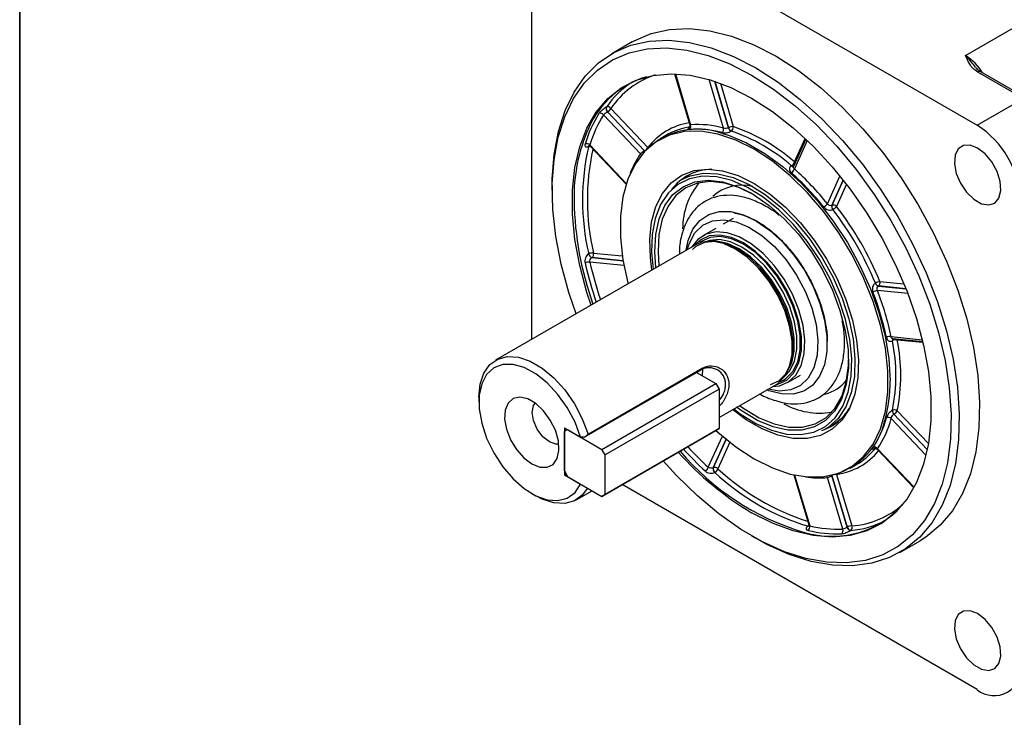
# Paper-space layout '图纸1(2)' of a CAD drawing. Header units: millimetres. Extents: x 7 to 438, y 7 to 308.
# Tile 1 of 25: x 7 to 93, y 72 to 133. Entities that reach past the tile are written whole.
import ezdxf

# ---------------------------------------------------------------- set-up
doc = ezdxf.new("R2010")
doc.units = ezdxf.units.MM
doc.linetypes.add('SLD-实线', pattern=[0])
doc.layers.add('图框', color=7, linetype='SLD-实线')
doc.layers.add('粗实线层', color=7, linetype='SLD-实线', lineweight=25)

psp = doc.layouts.new('图纸1(2)')

# ---------------------------------------------------------------- linework, layer by layer
at = {"color": 7, "linetype": 'SLD-实线', "lineweight": 25, "ltscale": 1.5}
for p, q in [((89.615, 129.665), (133.315, 154.892)), ((55.71, 143.768), (90.642, 123.602)), ((51.963, 105.025), (51.963, 141.603)), ((60.677, 130.84), (58.909, 129.82)), ((94.922, 125.954), (90.947, 128.249)), ((64.368, 128.074), (65.687, 123.636)), ((94.672, 125.929), (90.697, 128.224)), ((90.642, 123.602), (94.672, 125.929)), ((58.431, 125.174), (58.438, 125.178)), ((58.831, 125.07), (62.042, 121.68)), ((61.4, 121.134), (58.192, 124.521)), ((58.541, 124.77), (58.534, 124.766)), ((58.534, 124.766), (61.745, 121.375)), ((61.753, 121.38), (58.541, 124.77)), ((63.6, 122.724), (63.103, 122.43)), ((69.293, 123.103), (69.285, 123.098)), ((75.763, 122.396), (74.684, 120.013)), ((56.905, 121.788), (56.897, 121.784)), ((57.026, 121.783), (60.148, 118.487)), ((74.51, 120.082), (74.517, 120.087)), ((65.591, 119.243), (64.947, 118.871)), ((53.731, 118.373), (53.731, 117.965)), ((78.104, 116.301), (78.096, 116.297)), ((69.443, 115.52), (68.582, 115.024)), ((67.946, 114.656), (66.814, 114.003)), ((71.565, 115.248), (71.456, 115.311)), ((66.141, 113.21), (48.817, 103.209)), ((68.091, 113.477), (67.875, 113.507)), ((56.897, 112.441), (56.905, 112.445)), ((57.191, 112.118), (57.183, 112.113)), ((81.791, 109.898), (81.798, 109.902)), ((77.618, 104.637), (77.618, 104.763)), ((83.284, 104.903), (83.276, 104.899)), ((83.304, 105.085), (85.906, 104.827)), ((74.264, 102.439), (74.347, 102.641)), ((66.629, 102.355), (56.534, 96.527)), ((56.859, 96.794), (66.759, 102.509)), ((66.275, 102.151), (67.943, 101.188)), ((66.629, 102.355), (66.759, 102.509)), ((74.164, 101.272), (75.295, 101.925)), ((58.044, 95.473), (67.943, 101.188)), ((67.943, 101.188), (68.226, 100.698)), ((68.226, 98.249), (73.14, 101.085)), ((68.226, 100.698), (58.327, 94.984)), ((68.226, 100.698), (68.226, 97.269)), ((47.367, 100.004), (47.367, 99.596)), ((83.276, 98.865), (83.284, 98.87)), ((77.446, 97.22), (78.09, 97.592)), ((54.791, 97.351), (54.791, 93.269)), ((54.791, 97.351), (56.205, 96.535)), ((55.074, 97.188), (54.791, 97.025)), ((54.791, 93.595), (54.791, 97.025)), ((55.074, 97.188), (58.044, 95.473)), ((56.534, 96.527), (56.859, 96.794)), ((67.943, 97.106), (58.044, 91.391)), ((58.327, 91.554), (68.226, 97.269)), ((68.226, 97.269), (67.943, 97.106)), ((56.534, 96.527), (56.205, 96.535)), ((58.327, 94.984), (58.044, 95.473)), ((58.327, 91.554), (58.327, 94.984)), ((81.943, 95.48), (85.127, 92.119)), ((79.606, 93.844), (80.109, 94.127)), ((54.791, 93.595), (55.074, 93.105)), ((54.791, 93.269), (54.933, 93.35)), ((54.791, 93.269), (56.205, 92.452)), ((67.713, 93.875), (67.721, 93.879)), ((67.862, 93.468), (67.854, 93.464)), ((74.715, 93.257), (76.008, 88.905)), ((78.015, 93.196), (79.345, 88.719)), ((79.353, 88.724), (78.022, 93.2)), ((78.427, 93.301), (79.757, 88.824)), ((55.074, 93.105), (58.044, 91.391)), ((90.642, 74.61), (59.809, 92.409)), ((78.962, 88.545), (77.633, 93.018)), ((51.962, 91.636), (52.316, 91.431)), ((55.816, 91.084), (57.195, 91.881)), ((58.044, 91.391), (58.327, 91.554)), ((75.945, 88.793), (75.952, 88.797)), ((79.345, 88.719), (79.353, 88.724)), ((79.654, 88.431), (79.647, 88.426)), ((71.052, 87.961), (71.405, 87.756)), ((83.907, 86.517), (85.675, 87.538))]:
    psp.add_line(p, q, dxfattribs=at)
at = {"color": 8, "linetype": 'SLD-实线', "lineweight": 25, "ltscale": 1.5}
for p, q in [((64.433, 128.072), (65.749, 123.645)), ((68.616, 123.361), (67.365, 127.573)), ((67.844, 127.422), (69.044, 123.385)), ((69.051, 123.389), (67.854, 127.419)), ((68.339, 127.247), (69.456, 123.49)), ((75.883, 122.282), (74.766, 119.811)), ((74.775, 120.419), (75.697, 122.458)), ((57.004, 121.896), (60.17, 118.554)), ((62.042, 121.68), (62.068, 121.641)), ((61.745, 121.375), (61.775, 121.348)), ((61.753, 121.38), (61.78, 121.354)), ((77.633, 116.784), (78.724, 119.196)), ((79.008, 118.843), (78.015, 116.647)), ((78.022, 116.651), (79.012, 118.838)), ((79.293, 118.479), (78.427, 116.565)), ((57.183, 112.113), (59.884, 111.846)), ((59.883, 111.851), (57.191, 112.118)), ((57.318, 112.511), (59.818, 112.264)), ((59.957, 111.433), (57.004, 111.725)), ((82.054, 109.652), (84.451, 109.414)), ((84.449, 109.42), (82.061, 109.656)), ((82.188, 110.05), (84.278, 109.843)), ((84.616, 108.992), (81.982, 109.253)), ((83.169, 105.256), (85.867, 104.989)), ((85.927, 104.739), (83.701, 104.96)), ((73.476, 101.321), (73.813, 101.474)), ((83.404, 98.513), (86.3, 95.455)), ((86.302, 95.466), (83.411, 98.517)), ((83.701, 98.817), (86.396, 95.972)), ((86.191, 94.965), (83.169, 98.155)), ((67.287, 93.914), (68.51, 96.618)), ((68.832, 96.347), (67.713, 93.875)), ((67.721, 93.879), (68.836, 96.344)), ((69.161, 96.082), (68.125, 93.793)), ((81.982, 95.529), (85.157, 92.177)), ((74.783, 93.242), (76.095, 88.829)), ((78.005, 93.235), (78.015, 93.196)), ((78.013, 93.237), (78.022, 93.2)), ((78.406, 93.343), (78.427, 93.301))]:
    psp.add_line(p, q, dxfattribs=at)
at = {"color": 7, "linetype": 'SLD-实线', "lineweight": 25, "ltscale": 2.25}
for p, q in [((69.051, 123.389), (69.044, 123.385)), ((61.753, 121.38), (61.745, 121.375)), ((78.022, 116.651), (78.015, 116.647)), ((82.054, 109.652), (82.061, 109.656)), ((83.404, 98.513), (83.411, 98.517)), ((78.015, 93.196), (78.022, 93.2))]:
    psp.add_line(p, q, dxfattribs=at)
at = {"color": 7, "linetype": 'SLD-实线', "lineweight": 25, "ltscale": 1.5, "flags": 128}
for points in [[(60.677, 130.84), (60.849, 130.937), (62.318, 131.566), (63.919, 131.924), (65.632, 132.005), (67.436, 131.81), (69.31, 131.34), (71.231, 130.601), (73.176, 129.602)], [(53.731, 118.373), (53.737, 118.932), (53.898, 121.081), (54.271, 123.072), (54.853, 124.883), (55.635, 126.491), (56.609, 127.877), (57.763, 129.023), (59.082, 129.916), (60.55, 130.546), (62.151, 130.903), (63.864, 130.985), (65.668, 130.789), (67.542, 130.319), (69.464, 129.581), (71.408, 128.582)], [(55.815, 107.249), (55.19, 109.087), (54.52, 111.537), (54.052, 113.944), (53.79, 116.279), (53.737, 118.513), (53.895, 120.618), (54.261, 122.57), (54.83, 124.345), (55.597, 125.921), (56.551, 127.279), (57.682, 128.402), (58.975, 129.277), (60.414, 129.894), (61.982, 130.244), (63.661, 130.324), (65.43, 130.133), (67.266, 129.672), (69.149, 128.948), (71.055, 127.969)], [(73.176, 129.602), (75.121, 128.356), (77.042, 126.877), (78.916, 125.183), (80.72, 123.295), (82.433, 121.235), (84.034, 119.03), (85.503, 116.705), (86.822, 114.289), (87.975, 111.811), (88.949, 109.301), (89.731, 106.789), (90.313, 104.307), (90.686, 101.884), (90.847, 99.55), (90.793, 97.333), (90.526, 95.259), (90.048, 93.355), (89.365, 91.643), (88.485, 90.144), (87.42, 88.876), (86.182, 87.855), (85.675, 87.538)], [(71.408, 128.582), (73.353, 127.335), (75.274, 125.856), (77.148, 124.162), (78.953, 122.274), (80.666, 120.215), (82.266, 118.009), (83.735, 115.684), (85.054, 113.268), (86.207, 110.79), (87.181, 108.28), (87.964, 105.769), (88.545, 103.287), (88.918, 100.864), (89.079, 98.53), (89.026, 96.312), (88.758, 94.239), (88.28, 92.335), (87.597, 90.623), (86.718, 89.124), (85.652, 87.856), (84.414, 86.834), (83.018, 86.072), (81.481, 85.578), (79.822, 85.358), (78.06, 85.415), (76.218, 85.748), (74.318, 86.353), (72.382, 87.224), (71.405, 87.756)], [(57.108, 107.996), (56.749, 109.097), (56.129, 111.42), (55.712, 113.697), (55.501, 115.897), (55.501, 117.989), (55.712, 119.946), (56.129, 121.74), (56.749, 123.348), (57.562, 124.749), (58.558, 125.922), (59.722, 126.852), (61.04, 127.527), (62.493, 127.938), (64.062, 128.078), (65.726, 127.946), (67.462, 127.544), (69.246, 126.878), (71.055, 125.955), (72.863, 124.789), (74.648, 123.396), (76.383, 121.794), (78.047, 120.005), (79.616, 118.053), (81.069, 115.965), (82.387, 113.768), (83.552, 111.493), (84.547, 109.171), (85.36, 106.832), (85.98, 104.508), (86.398, 102.231), (86.608, 100.031), (86.608, 97.939), (86.398, 95.983), (85.98, 94.188), (85.36, 92.58), (84.547, 91.18), (83.552, 90.006), (82.387, 89.076), (81.069, 88.401), (79.616, 87.991), (78.047, 87.85), (76.383, 87.982), (74.648, 88.384), (72.863, 89.051), (71.055, 89.973), (71.055, 89.973)], [(71.055, 127.969), (72.96, 126.748), (74.843, 125.298), (76.68, 123.638), (78.448, 121.788), (80.127, 119.77), (81.695, 117.608), (83.135, 115.33), (84.427, 112.962), (85.558, 110.534), (86.512, 108.074), (87.279, 105.613), (87.849, 103.18), (88.215, 100.806), (88.372, 98.518), (88.32, 96.345), (88.057, 94.313), (87.589, 92.447), (86.92, 90.77), (86.058, 89.3), (85.014, 88.058), (83.8, 87.057), (82.432, 86.31), (80.926, 85.826), (79.3, 85.61), (77.574, 85.666), (75.769, 85.992), (73.906, 86.586), (72.009, 87.438), (70.1, 88.54), (68.203, 89.878), (66.341, 91.435), (64.535, 93.193), (63.373, 94.467)], [(71.267, 121.529), (69.682, 122.319), (68.126, 122.844), (66.629, 123.093), (65.218, 123.064), (63.92, 122.755), (62.759, 122.173), (61.757, 121.329), (60.931, 120.238), (60.298, 118.92), (59.869, 117.401), (59.653, 115.708), (59.653, 113.874), (59.869, 111.931), (60.298, 109.917), (60.316, 109.848)], [(56.897, 121.784), (56.915, 121.823), (56.92, 121.832)], [(56.905, 121.788), (56.922, 121.827), (56.925, 121.832)], [(67.955, 97.112), (68.126, 96.956), (69.682, 95.685), (71.267, 94.644), (72.852, 93.854), (74.407, 93.33), (75.905, 93.08), (77.315, 93.11), (78.613, 93.418), (79.774, 94), (80.777, 94.845), (81.603, 95.936), (82.235, 97.253), (82.664, 98.772), (82.88, 100.465), (82.88, 102.3), (82.664, 104.242), (82.235, 106.256), (81.603, 108.304), (80.777, 110.348), (79.774, 112.35), (78.613, 114.273), (77.315, 116.08), (75.905, 117.739), (74.407, 119.217), (72.852, 120.489), (71.267, 121.529), (71.267, 121.529)], [(90.676, 121.63), (90.019, 121.883), (89.434, 121.855), (88.983, 121.55), (88.715, 121), (88.66, 120.265), (88.824, 119.426), (89.188, 118.572), (89.713, 117.796), (90.343, 117.183), (91.009, 116.799), (91.639, 116.685), (92.164, 116.854), (92.528, 117.287), (92.692, 117.938), (92.637, 118.736), (92.369, 119.595), (91.918, 120.421), (91.333, 121.125), (90.676, 121.63)], [(62.393, 111.046), (62.257, 112.087), (62.204, 113.72), (62.363, 115.221), (62.731, 116.554), (63.299, 117.69), (64.054, 118.6), (64.978, 119.264), (66.049, 119.665), (67.242, 119.796), (68.53, 119.652), (69.882, 119.236), (71.267, 118.56)], [(69.497, 98.982), (70.049, 98.569), (71.413, 97.722), (72.768, 97.128), (74.081, 96.801), (75.319, 96.749), (76.452, 96.973), (77.453, 97.467), (78.296, 98.22), (78.96, 99.213), (79.43, 100.422), (79.694, 101.816), (79.745, 103.361), (79.582, 105.02), (79.209, 106.751), (78.635, 108.512), (77.875, 110.26), (76.946, 111.951), (75.873, 113.544), (74.681, 115), (73.399, 116.282), (72.06, 117.36), (70.696, 118.206), (69.341, 118.8), (68.029, 119.127), (66.79, 119.179), (65.657, 118.955), (64.657, 118.461), (63.814, 117.708), (63.149, 116.715), (62.679, 115.507), (62.416, 114.113), (62.365, 112.567), (62.498, 111.107)], [(64.947, 118.871), (65.711, 119.216), (66.862, 119.443), (68.121, 119.39), (69.455, 119.058), (70.832, 118.454), (72.218, 117.594), (73.579, 116.499), (74.881, 115.196), (76.093, 113.717), (77.183, 112.098), (78.127, 110.379), (78.9, 108.603), (79.483, 106.813), (79.862, 105.054), (80.027, 103.368), (79.976, 101.797), (79.708, 100.381), (79.23, 99.153), (78.555, 98.144), (77.698, 97.378), (77.446, 97.22)], [(62.743, 111.249), (62.642, 112.616), (62.722, 114.131), (63.019, 115.485), (63.523, 116.645), (64.223, 117.581), (65.099, 118.267), (66.13, 118.686), (67.288, 118.828), (68.544, 118.688), (69.865, 118.27), (71.216, 117.586), (72.564, 116.652), (73.872, 115.494), (75.108, 114.14), (76.238, 112.626), (77.234, 110.992), (78.07, 109.279), (78.725, 107.532), (79.181, 105.797), (79.426, 104.117), (79.454, 102.537), (79.265, 101.098), (78.864, 99.837), (78.26, 98.786), (77.469, 97.972), (76.512, 97.418), (75.414, 97.136), (74.204, 97.136), (72.911, 97.415), (71.57, 97.968), (70.217, 98.78), (69.742, 99.124)], [(71.127, 117.639), (70.026, 118.179), (68.728, 118.589), (67.493, 118.727), (66.354, 118.587), (65.341, 118.175), (64.479, 117.501), (63.791, 116.581), (63.295, 115.441), (63.004, 114.109), (62.925, 112.62), (63.009, 111.402)], [(71.267, 118.56), (72.651, 117.638), (74.003, 116.492), (75.291, 115.149), (76.485, 113.641), (77.556, 112.002), (78.48, 110.272), (79.235, 108.49), (79.803, 106.699), (80.171, 104.941), (80.33, 103.256), (80.277, 101.684), (80.012, 100.263), (79.543, 99.025), (78.88, 97.999), (78.038, 97.21), (77.037, 96.675), (75.902, 96.409), (74.657, 96.415), (73.333, 96.696), (71.961, 97.243), (70.573, 98.045), (69.392, 98.922)], [(65.358, 112.758), (65.536, 113.594), (65.952, 114.576), (66.555, 115.341), (67.326, 115.862), (68.237, 116.122), (69.257, 116.113), (70.353, 115.833), (71.486, 115.294), (72.617, 114.513), (73.71, 113.516), (74.725, 112.339), (75.629, 111.02)], [(65.468, 112.822), (65.644, 113.379), (66.135, 114.27), (66.815, 114.919), (67.658, 115.301), (68.632, 115.401), (69.699, 115.215), (70.817, 114.75), (71.945, 114.025), (73.039, 113.067), (74.056, 111.912), (74.958, 110.606)], [(72.868, 100.928), (73.458, 100.998), (74.256, 101.328), (74.9, 101.917), (75.363, 102.74), (75.626, 103.763), (75.68, 104.945), (75.52, 106.237), (75.155, 107.587), (74.599, 108.939), (73.874, 110.237), (73.011, 111.429), (72.045, 112.466), (71.015, 113.305), (69.963, 113.912), (68.933, 114.262), (67.967, 114.341), (67.104, 114.146), (66.379, 113.684), (65.869, 113.053)], [(73.119, 101.073), (73.319, 101.117), (74.105, 101.48), (74.726, 102.109), (75.156, 102.976), (75.376, 104.043), (75.376, 105.264), (75.156, 106.584), (74.726, 107.947), (74.105, 109.294), (73.319, 110.564), (72.404, 111.702), (71.399, 112.66), (70.348, 113.394), (69.296, 113.873), (68.291, 114.077), (67.376, 113.995), (66.59, 113.632), (66.119, 113.198)], [(73.813, 101.474), (74.026, 101.608), (74.634, 102.223), (75.055, 103.072), (75.27, 104.117), (75.27, 105.312), (75.055, 106.605), (74.634, 107.939), (74.026, 109.257), (73.257, 110.501), (72.361, 111.615), (71.377, 112.553), (70.348, 113.272), (69.318, 113.741), (68.334, 113.94), (67.438, 113.86), (66.669, 113.504), (66.568, 113.428)], [(72.703, 101.089), (73.421, 101.428), (74.017, 102.03), (74.429, 102.861), (74.639, 103.884), (74.639, 105.054), (74.429, 106.32), (74.017, 107.627), (73.421, 108.917), (72.668, 110.134), (71.791, 111.226), (70.827, 112.144), (69.82, 112.848), (68.812, 113.307), (67.849, 113.502), (66.971, 113.423), (66.218, 113.075), (65.905, 112.81)], [(73.14, 101.085), (73.319, 101.2), (73.927, 101.815), (74.348, 102.664), (74.563, 103.709), (74.563, 104.903), (74.348, 106.196), (73.927, 107.531), (73.319, 108.849), (72.55, 110.092), (71.654, 111.207), (70.67, 112.145), (69.64, 112.864), (68.611, 113.333), (67.627, 113.532), (66.731, 113.451), (66.141, 113.21)], [(73.917, 101.801), (74.37, 102.294), (74.779, 103.119), (74.988, 104.133), (74.988, 105.294), (74.779, 106.55), (74.37, 107.847), (73.779, 109.127), (73.032, 110.335), (72.162, 111.418), (71.206, 112.328), (70.206, 113.027), (69.206, 113.483), (68.25, 113.676), (67.38, 113.598), (67.149, 113.525)], [(75.629, 111.02), (76.391, 109.606), (76.985, 108.143), (77.391, 106.682), (77.594, 105.272), (77.588, 103.962), (77.374, 102.796), (76.958, 101.814), (76.354, 101.05), (75.584, 100.528), (74.673, 100.268), (73.652, 100.278), (72.557, 100.557), (72.358, 100.634)], [(74.958, 110.606), (75.71, 109.198), (76.284, 107.743), (76.656, 106.297), (76.813, 104.914), (76.748, 103.649), (76.465, 102.549), (75.974, 101.658), (75.294, 101.009), (74.451, 100.627), (73.477, 100.527), (72.467, 100.697)], [(47.367, 100.004), (47.476, 101.134), (47.798, 102.089), (48.319, 102.825), (49.016, 103.312), (49.859, 103.527), (50.81, 103.461), (51.827, 103.117), (52.866, 102.51), (53.88, 101.667), (54.826, 100.625), (55.661, 99.429), (56.349, 98.133), (56.859, 96.794)], [(56.205, 96.535), (55.718, 97.835), (55.05, 99.092), (54.234, 100.246), (53.308, 101.241), (52.318, 102.029), (51.31, 102.573), (50.334, 102.846), (49.436, 102.835), (48.66, 102.541), (48.043, 101.977), (47.614, 101.171), (47.394, 100.162), (47.394, 98.998), (47.614, 97.735), (48.043, 96.434), (48.66, 95.158), (49.436, 93.967), (50.334, 92.92), (51.31, 92.066), (52.318, 91.446), (53.308, 91.091), (54.234, 91.017), (55.05, 91.229), (55.718, 91.715), (56.205, 92.452)], [(70.008, 99.277), (70.372, 99.016), (71.703, 98.218), (73.021, 97.674), (74.292, 97.399), (75.483, 97.4), (76.562, 97.677), (77.503, 98.222), (78.28, 99.021), (78.874, 100.055), (79.269, 101.295), (79.455, 102.71), (79.469, 103.246)], [(66.782, 101.859), (66.785, 101.879), (66.804, 102.435)], [(51.963, 94.207), (52.661, 93.926), (53.297, 93.912), (53.815, 94.168), (54.168, 94.67), (54.325, 95.375), (54.272, 96.218), (54.014, 97.126), (53.574, 98.018), (52.991, 98.814), (52.316, 99.444), (51.61, 99.851), (50.935, 100.001), (50.352, 99.878), (49.911, 99.495), (49.653, 98.885), (49.601, 98.102), (49.758, 97.216), (50.111, 96.306), (50.628, 95.453), (51.265, 94.732), (51.963, 94.207)], [(53.494, 96.112), (52.925, 96.57), (52.444, 97.22), (52.122, 97.962), (52.009, 98.684), (52.122, 99.275), (52.256, 99.488)], [(78.09, 97.592), (78.09, 97.592), (78.931, 98.23)], [(54.313, 95.923), (54.062, 95.914), (53.494, 96.112)], [(56.789, 92.115), (56.349, 91.504), (55.661, 91.003), (54.826, 90.771), (53.88, 90.821), (52.866, 91.149), (52.316, 91.431)], [(75.999, 88.789), (75.988, 88.788), (75.945, 88.793)], [(76.008, 88.793), (75.995, 88.792), (75.952, 88.797)], [(90.676, 81.214), (90.019, 81.466), (89.434, 81.438), (88.983, 81.133), (88.715, 80.583), (88.66, 79.849), (88.824, 79.009), (89.188, 78.155), (89.713, 77.379), (90.343, 76.766), (91.009, 76.382), (91.639, 76.268), (92.164, 76.437), (92.528, 76.87), (92.692, 77.521), (92.637, 78.319), (92.369, 79.178), (91.918, 80.004), (91.333, 80.708), (90.676, 81.214)]]:
    psp.add_lwpolyline(points, dxfattribs=at)
at = {"color": 8, "linetype": 'SLD-实线', "lineweight": 25, "ltscale": 1.5, "flags": 128}
for points in [[(68.486, 122.9), (69.031, 122.732), (70.609, 122.071), (72.202, 121.152), (73.78, 119.99), (75.313, 118.609), (76.774, 117.033), (78.135, 115.291), (79.371, 113.417), (80.458, 111.445), (81.376, 109.412), (82.109, 107.356), (82.643, 105.315), (82.967, 103.327), (83.075, 101.429)], [(56.905, 121.788), (56.95, 121.808), (56.984, 121.816)], [(74.831, 120.337), (74.809, 120.377), (74.775, 120.419)], [(74.151, 102.19), (74.534, 102.977), (74.743, 103.992), (74.743, 105.153), (74.534, 106.409), (74.125, 107.705), (73.534, 108.985), (72.787, 110.193), (71.917, 111.276), (70.961, 112.187), (69.961, 112.885), (68.961, 113.341), (68.005, 113.534), (67.602, 113.533)], [(83.701, 104.96), (83.681, 105.01), (83.658, 105.05)], [(76.015, 88.85), (75.992, 88.827), (75.952, 88.797)]]:
    psp.add_lwpolyline(points, dxfattribs=at)
at = {"color": 8, "linetype": 'SLD-实线', "lineweight": 25, "ltscale": 2.25}
for centre, radius, start, end in [((87.211, 125.797), 4.554, 31.20938, 58.13572), ((90.844, 128.019), 0.251, 65.69288, 125.61758), ((65.028, 120.847), 7.499, 108.23919, 145.73069), ((70.283, 117.416), 14.649, 155.91812, 181.55042), ((66.589, 118.146), 5.758, 99.57589, 142.14612), ((67.769, 116.717), 7.75, 145.25872, 159.39856), ((61.164, 120.939), 0.306, 10.86099, 39.57091), ((67.613, 115.408), 4.376, 90.34901, 143.79134), ((74.651, 120.217), 0.195, 223.85982, 281.83192), ((74.664, 120.237), 0.21, 225.7699, 277.70548), ((83.43, 117.463), 27.793, 180.91534, 199.71667), ((87.887, 118.758), 32.091, 192.79351, 199.09831), ((83.464, 104.953), 0.195, 138.1636, 196.14201), ((83.48, 104.956), 0.204, 141.44175, 195.07992), ((71.082, 101.243), 11.995, 344.12865, 0.8894), ((81.965, 109.735), 22.386, 220.10124, 253.28859), ((88.574, 116.891), 31.74, 222.40629, 227.22247), ((77.639, 99.005), 5.758, 277.86458, 320.43519), ((76.992, 100.74), 7.749, 260.5952, 274.74982), ((77.346, 92.911), 0.306, 20.42866, 49.17008), ((79.198, 96.302), 7.499, 274.27914, 311.75619)]:
    psp.add_arc(centre, radius, start, end, dxfattribs=at)
at = {"color": 7, "linetype": 'SLD-实线', "lineweight": 25, "ltscale": 2.25}
for centre, radius, start, end in [((64.177, 120.2), 7.939, 106.33778, 156.28255), ((64.872, 120.754), 7.808, 122.29674, 145.48804), ((58.791, 125.047), 0.381, 160.69647, 227.57839), ((58.798, 125.052), 0.381, 160.69598, 227.57851), ((58.566, 124.876), 0.328, 36.22268, 113.0088), ((58.136, 125.451), 0.792, 300.73496, 331.23869), ((66.938, 118.886), 10.794, 147.88086, 163.43756), ((67.209, 118.861), 10.646, 147.88086, 163.43756), ((57.927, 124.319), 0.333, 37.46943, 113.14261), ((66.352, 116.825), 6.439, 70.64555, 133.17311), ((66.495, 117.799), 5.713, 97.93905, 120.45378), ((65.45, 123.513), 0.326, 306.5095, 23.91576), ((66.266, 115.163), 8.111, 74.30057, 94.39521), ((66.382, 115.411), 8.258, 74.30057, 94.39521), ((68.242, 123.285), 0.382, 304.93732, 11.58206), ((69.468, 123.498), 0.439, 194.8705, 245.38237), ((69.439, 122.698), 0.792, 88.76799, 119.26032), ((69.476, 123.502), 0.439, 194.87057, 245.38194), ((69.07, 123.424), 0.391, 304.66936, 9.75291), ((64.393, 108.579), 15.747, 48.75645, 71.24893), ((86.253, 116.741), 8.145, 2.60548, 57.39452), ((64.321, 108.457), 15.466, 48.75645, 71.24893), ((76.91, 117.117), 20.543, 166.85612, 193.14388), ((56.748, 121.621), 0.376, 46.99316, 114.43295), ((77.192, 117.134), 20.404, 167.56217, 193.09509), ((61.348, 122.061), 0.792, 300.73496, 331.23869), ((74.178, 120.018), 0.623, 301.16682, 340.63813), ((74.21, 120.591), 0.591, 301.36846, 343.10668), ((58.21, 101.256), 24.868, 38.64153, 48.25941), ((58.24, 101.26), 24.424, 38.64153, 48.25941), ((71.298, 114.631), 6.238, 140.21244, 180.11489), ((70.196, 114.663), 3.738, 75.17648, 132.5008), ((76.741, 117.501), 1.145, 300.21182, 321.22445), ((78.39, 116.55), 0.387, 165.41148, 220.76327), ((78.397, 116.554), 0.387, 165.41141, 220.76294), ((78.165, 116.328), 0.353, 42.11836, 113.72651), ((77.443, 117.439), 1.317, 300.14931, 318.37587), ((55.64, 99.066), 28.314, 22.50268, 37.49732), ((55.555, 99.016), 28.828, 22.50268, 37.49732), ((57.311, 112.513), 0.42, 189.96172, 252.27374), ((57.204, 111.897), 0.625, 79.48894, 118.62596), ((57.319, 112.518), 0.42, 189.96143, 252.2737), ((56.982, 112.403), 0.353, 306.26916, 17.88389), ((56.907, 111.079), 0.653, 81.4372, 118.78147), ((88.045, 118.784), 31.833, 192.81288, 198.90687), ((82.156, 110.025), 0.387, 199.2347, 254.59231), ((82.454, 108.759), 1.317, 101.63167, 119.84556), ((82.164, 110.03), 0.387, 199.23503, 254.59238), ((81.852, 109.941), 0.353, 306.26916, 17.88389), ((82.157, 108.121), 1.145, 98.78293, 119.78312), ((58.838, 100.218), 24.427, 11.74158, 21.35865), ((58.818, 100.195), 24.871, 11.74158, 21.35865), ((83.055, 104.644), 0.623, 79.36774, 118.82868), ((83.567, 104.384), 0.591, 76.89895, 118.6271), ((68.11, 101.886), 15.47, 348.75558, 11.24442), ((68.252, 101.888), 15.751, 348.75558, 11.24442), ((76.59, 103.604), 3.436, 283.86632, 322.4058), ((76.999, 105.108), 6.493, 240.85574, 278.95498), ((75.774, 101.264), 4.382, 288.45775, 329.64411), ((83.714, 98.824), 0.439, 174.61973, 225.1281), ((83.721, 98.829), 0.439, 174.62016, 225.12803), ((83.451, 98.517), 0.391, 50.25004, 115.32648), ((83.006, 99.198), 0.792, 300.73496, 331.23869), ((76.487, 99.332), 6.284, 286.19637, 347.41816), ((74.892, 100.218), 8.113, 325.61366, 345.70476), ((75.165, 100.194), 8.261, 325.61366, 345.70476), ((82.916, 97.869), 0.382, 48.42073, 115.0585), ((85.142, 113.556), 27.47, 221.86295, 239.14771), ((88.413, 116.756), 31.114, 222.59143, 227.23545), ((77.278, 99.113), 5.734, 299.58085, 322.03131), ((81.718, 95.337), 0.327, 36.08609, 113.48581), ((66.68, 94.152), 0.653, 301.21403, 338.56885), ((68.124, 93.786), 0.42, 167.729, 230.03634), ((68.132, 93.79), 0.42, 167.72904, 230.03663), ((67.863, 93.556), 0.353, 42.11836, 113.72651), ((67.536, 94.001), 0.624, 301.3696, 340.51693), ((81.906, 108.453), 20.538, 226.85669, 253.14869), ((82.062, 108.689), 20.399, 226.9055, 252.44241), ((78.41, 92.509), 0.792, 88.76799, 119.26032), ((77.999, 96.319), 8.397, 252.88282, 312.68287), ((79.039, 96.213), 7.807, 274.52133, 297.69864), ((75.729, 88.745), 0.376, 305.56288, 13.00949), ((78.454, 98.935), 10.791, 256.56816, 272.12762), ((78.567, 99.182), 10.644, 256.56816, 272.12762), ((78.655, 88.418), 0.333, 306.85283, 22.53249), ((79.718, 88.801), 0.381, 192.41898, 259.30777), ((79.74, 88.032), 0.792, 88.76799, 119.26032), ((79.725, 88.806), 0.381, 192.41885, 259.30826), ((79.457, 88.692), 0.328, 306.98657, 23.77916), ((92.104, 76.403), 2.315, 230.79671, 9.21404)]:
    psp.add_arc(centre, radius, start, end, dxfattribs=at)
at = {"color": 7, "linetype": 'SLD-实线', "lineweight": 25, "ltscale": 1.5}
for points, knots in [([(90.697, 128.224), (90.533, 128.319), (90.398, 128.426), (90.168, 128.657), (90.073, 128.779), (89.832, 129.15), (89.724, 129.407), (89.615, 129.665)], [0, 0, 0, 0, 0.25, 0.25, 0.5, 0.5, 1, 1, 1, 1]), ([(90.95, 128.25), (90.935, 128.258), (90.778, 128.338), (90.637, 128.462), (90.55, 128.592), (90.529, 128.623)], [0, 0, 0, 0, 0.073137, 0.778341, 1, 1, 1, 1]), ([(58.431, 125.174), (58.316, 125.109), (58.181, 125.014), (57.948, 124.813), (57.85, 124.708), (57.797, 124.625)], [0, 0, 0, 0, 0.5, 0.5, 1, 1, 1, 1]), ([(58.192, 124.521), (58.223, 124.557), (58.278, 124.602), (58.404, 124.691), (58.475, 124.735), (58.534, 124.766)], [0, 0, 0, 0, 0.5, 0.5, 1, 1, 1, 1]), ([(65.699, 123.453), (65.591, 123.389), (65.523, 123.331), (65.502, 123.258), (65.549, 123.242), (65.645, 123.25)], [0, 0, 0, 0, 0.5, 0.5, 1, 1, 1, 1]), ([(65.684, 123.634), (65.687, 123.626), (65.705, 123.587), (65.699, 123.516), (65.677, 123.447), (65.655, 123.413), (65.644, 123.402), (65.646, 123.404), (65.646, 123.404)], [0, 0, 0, 0, 0.0784092, 0.3801726, 0.6135823, 0.8021457, 0.9631733, 1, 1, 1, 1]), ([(69.044, 123.385), (68.986, 123.352), (68.907, 123.332), (68.749, 123.326), (68.672, 123.338), (68.616, 123.361)], [0, 0, 0, 0, 0.5, 0.5, 1, 1, 1, 1]), ([(68.461, 122.972), (68.568, 122.943), (68.718, 122.94), (69.021, 122.985), (69.173, 123.034), (69.285, 123.098)], [0, 0, 0, 0, 0.5, 0.5, 1, 1, 1, 1]), ([(56.592, 121.963), (56.56, 121.858), (56.575, 121.778), (56.687, 121.71), (56.784, 121.723), (56.897, 121.784)], [0, 0, 0, 0, 0.5, 0.5, 1, 1, 1, 1]), ([(56.901, 121.841), (56.901, 121.84), (56.896, 121.84), (56.929, 121.841), (56.988, 121.822), (57.012, 121.79), (57.021, 121.779)], [0, 0, 0, 0, 0.085637, 0.408248, 0.788372, 1, 1, 1, 1]), ([(61.745, 121.375), (61.689, 121.341), (61.618, 121.296), (61.491, 121.209), (61.435, 121.166), (61.4, 121.134)], [0, 0, 0, 0, 0.5, 0.5, 1, 1, 1, 1]), ([(74.51, 120.082), (74.401, 120.016), (74.339, 119.915), (74.335, 119.697), (74.394, 119.58), (74.501, 119.485)], [0, 0, 0, 0, 0.5, 0.5, 1, 1, 1, 1]), ([(73.441, 115.779), (73.399, 115.815), (72.979, 116.175), (72.136, 116.673), (70.94, 117.229), (69.752, 117.519), (68.615, 117.549), (67.571, 117.31), (66.663, 116.822), (65.921, 116.116), (65.35, 115.223), (64.969, 114.152), (64.779, 113.207), (64.784, 112.594), (64.786, 112.428)], [0, 0, 0, 0, 0.010851, 0.109135, 0.207855, 0.306657, 0.404466, 0.499896, 0.59251, 0.683718, 0.775158, 0.868596, 0.96439, 1, 1, 1, 1]), ([(77.317, 116.512), (77.413, 116.393), (77.551, 116.302), (77.837, 116.223), (77.984, 116.234), (78.096, 116.297)], [0, 0, 0, 0, 0.5, 0.5, 1, 1, 1, 1]), ([(78.015, 116.647), (77.957, 116.615), (77.883, 116.614), (77.743, 116.666), (77.678, 116.719), (77.633, 116.784)], [0, 0, 0, 0, 0.5, 0.5, 1, 1, 1, 1]), ([(69.552, 115.988), (69.861, 115.926), (70.475, 115.802), (71.489, 115.324), (72.513, 114.647), (73.524, 113.77), (74.482, 112.723), (75.185, 111.78), (75.55, 111.195), (75.653, 111.031)], [0, 0, 0, 0, 0.157977, 0.314447, 0.470139, 0.625914, 0.782164, 0.938859, 1, 1, 1, 1]), ([(56.897, 112.441), (56.784, 112.374), (56.687, 112.249), (56.575, 111.958), (56.56, 111.794), (56.592, 111.651)], [0, 0, 0, 0, 0.5, 0.5, 1, 1, 1, 1]), ([(57.004, 111.725), (56.993, 111.795), (57.007, 111.875), (57.073, 112.018), (57.125, 112.08), (57.183, 112.113)], [0, 0, 0, 0, 0.5, 0.5, 1, 1, 1, 1]), ([(75.653, 111.031), (75.784, 110.808), (76.168, 110.157), (76.702, 109.025), (77.192, 107.662), (77.494, 106.337), (77.627, 105.389), (77.607, 104.937), (77.603, 104.863)], [0, 0, 0, 0, 0.1106704, 0.3232711, 0.5357343, 0.7475242, 0.9583458, 1, 1, 1, 1]), ([(81.791, 109.898), (81.681, 109.831), (81.597, 109.71), (81.523, 109.422), (81.533, 109.257), (81.588, 109.115)], [0, 0, 0, 0, 0.5, 0.5, 1, 1, 1, 1]), ([(81.982, 109.253), (81.948, 109.325), (81.934, 109.407), (81.959, 109.554), (81.997, 109.618), (82.054, 109.652)], [0, 0, 0, 0, 0.5, 0.5, 1, 1, 1, 1]), ([(71.765, 100.291), (71.775, 100.284), (72.18, 100.025), (72.998, 99.719), (74.181, 99.418), (75.316, 99.407), (76.353, 99.656), (77.253, 100.156), (77.988, 100.871), (78.548, 101.775), (78.931, 102.849), (79.122, 104.079), (79.137, 105.363), (78.994, 106.256), (78.928, 106.667)], [0, 0, 0, 0, 0.00257, 0.097666, 0.192804, 0.286925, 0.378699, 0.467787, 0.55562, 0.643749, 0.733854, 0.826209, 0.919974, 1, 1, 1, 1]), ([(82.754, 105.189), (82.783, 105.05), (82.855, 104.94), (83.046, 104.834), (83.165, 104.838), (83.276, 104.899)], [0, 0, 0, 0, 0.5, 0.5, 1, 1, 1, 1]), ([(66.759, 102.509), (66.888, 102.571), (67.148, 102.696), (67.696, 102.754), (68.355, 102.563), (68.834, 102.067), (69.039, 101.549), (69.092, 101.113), (69.041, 100.649), (68.83, 100.033), (68.546, 99.517), (68.257, 99.233), (68.226, 99.203)], [0, 0, 0, 0, 0.080378, 0.161245, 0.322994, 0.486266, 0.569, 0.651438, 0.734436, 0.817031, 0.980745, 1, 1, 1, 1]), ([(68.226, 99.7), (68.365, 99.889), (68.601, 100.21), (68.757, 100.696), (68.809, 101.112), (68.758, 101.505), (68.565, 101.973), (68.112, 102.419), (67.498, 102.586), (66.989, 102.529), (66.749, 102.413), (66.629, 102.355)], [0, 0, 0, 0, 0.125869, 0.213394, 0.301083, 0.388181, 0.475856, 0.650243, 0.824871, 0.912633, 1, 1, 1, 1]), ([(83.276, 98.865), (83.165, 98.801), (83.046, 98.693), (82.855, 98.453), (82.783, 98.322), (82.754, 98.215)], [0, 0, 0, 0, 0.5, 0.5, 1, 1, 1, 1]), ([(83.169, 98.155), (83.177, 98.215), (83.205, 98.287), (83.289, 98.421), (83.346, 98.48), (83.404, 98.513)], [0, 0, 0, 0, 0.5, 0.5, 1, 1, 1, 1]), ([(81.588, 95.636), (81.533, 95.558), (81.523, 95.509), (81.597, 95.49), (81.681, 95.52), (81.791, 95.582)], [0, 0, 0, 0, 0.5, 0.5, 1, 1, 1, 1]), ([(81.721, 95.561), (81.723, 95.561), (81.725, 95.562), (81.759, 95.566), (81.824, 95.557), (81.896, 95.529), (81.928, 95.489), (81.939, 95.476)], [0, 0, 0, 0, 0.149236, 0.316052, 0.543417, 0.846634, 1, 1, 1, 1]), ([(67.018, 93.594), (67.125, 93.495), (67.275, 93.425), (67.583, 93.377), (67.739, 93.399), (67.854, 93.464)], [0, 0, 0, 0, 0.5, 0.5, 1, 1, 1, 1]), ([(67.713, 93.875), (67.655, 93.842), (67.576, 93.827), (67.419, 93.841), (67.342, 93.869), (67.287, 93.914)], [0, 0, 0, 0, 0.5, 0.5, 1, 1, 1, 1]), ([(77.633, 93.018), (77.678, 93.031), (77.743, 93.059), (77.883, 93.126), (77.957, 93.164), (78.015, 93.196)], [0, 0, 0, 0, 0.5, 0.5, 1, 1, 1, 1]), ([(75.945, 88.793), (75.836, 88.725), (75.775, 88.647), (75.778, 88.516), (75.84, 88.464), (75.947, 88.439)], [0, 0, 0, 0, 0.5, 0.5, 1, 1, 1, 1]), ([(76.002, 88.903), (76.008, 88.883), (76.025, 88.835), (76.001, 88.775), (75.996, 88.768), (75.994, 88.765)], [0, 0, 0, 0, 0.306574, 0.728408, 1, 1, 1, 1]), ([(78.855, 88.151), (78.953, 88.156), (79.093, 88.188), (79.384, 88.29), (79.534, 88.359), (79.647, 88.426)], [0, 0, 0, 0, 0.5, 0.5, 1, 1, 1, 1]), ([(79.345, 88.719), (79.289, 88.684), (79.216, 88.644), (79.076, 88.58), (79.009, 88.555), (78.962, 88.545)], [0, 0, 0, 0, 0.5, 0.5, 1, 1, 1, 1])]:
    psp.add_open_spline(points, degree=3, knots=knots, dxfattribs=at)
at = {"color": 8, "linetype": 'SLD-实线', "lineweight": 25, "ltscale": 1.5}
for points, knots in [([(90.497, 128.646), (90.368, 128.808), (90.067, 129.183), (89.782, 129.502), (89.617, 129.663), (89.615, 129.665)], [0, 0, 0, 0, 0.427801, 0.993291, 1, 1, 1, 1]), ([(65.749, 123.645), (65.731, 123.64), (65.697, 123.631), (65.691, 123.634), (65.688, 123.636)], [0, 0, 0, 0, 0.5215145, 1, 1, 1, 1]), ([(57.004, 121.896), (57.002, 121.881), (56.998, 121.842), (57.006, 121.802), (57.024, 121.788), (57.028, 121.785)], [0, 0, 0, 0, 0.3189436, 0.8371261, 1, 1, 1, 1]), ([(74.766, 119.811), (74.743, 119.831), (74.698, 119.87), (74.672, 119.937), (74.668, 119.986), (74.684, 120.009), (74.686, 120.012)], [0, 0, 0, 0, 0.319055, 0.63718, 0.951666, 1, 1, 1, 1]), ([(83.304, 105.089), (83.291, 105.089), (83.256, 105.091), (83.212, 105.13), (83.18, 105.189), (83.173, 105.237), (83.169, 105.256)], [0, 0, 0, 0, 0.172217, 0.481818, 0.797372, 1, 1, 1, 1]), ([(81.946, 95.482), (81.944, 95.482), (81.938, 95.483), (81.952, 95.5), (81.973, 95.521), (81.982, 95.529)], [0, 0, 0, 0, 0.152079, 0.668432, 1, 1, 1, 1]), ([(76.008, 88.905), (76.011, 88.898), (76.016, 88.883), (76.035, 88.862), (76.06, 88.843), (76.083, 88.834), (76.095, 88.829)], [0, 0, 0, 0, 0.2175508, 0.480828, 0.7368243, 1, 1, 1, 1])]:
    psp.add_open_spline(points, degree=3, knots=knots, dxfattribs=at)
at = {"layer": '图框', "ltscale": 1.5}
psp.add_line((7.5, 307.5), (7.5, 7.5), dxfattribs=at)
at = {"layer": '粗实线层', "linetype": 'SLD-实线', "lineweight": 25, "ltscale": 1.5}
psp.add_line((7.5, 7.5), (7.5, 300), dxfattribs=at)

doc.saveas('drawing.dxf')
